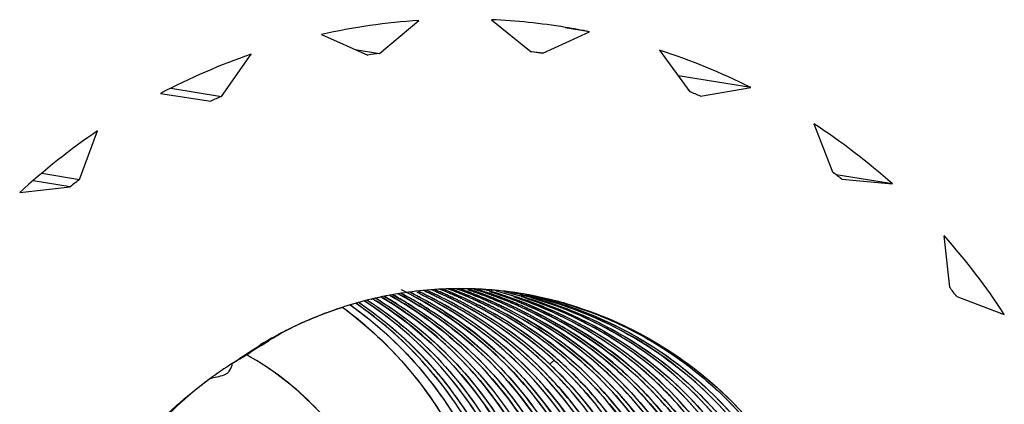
# Model space of a CAD drawing. Header units: millimetres. Extents: x 0 to 1750, y -1720 to 477.
# Tile 71 of 256: x 324.694 to 327.248, y -861.206 to -860.208. Entities that reach past the tile are written whole.
import ezdxf

# ---------------------------------------------------------------- set-up
doc = ezdxf.new("R2010")
doc.units = ezdxf.units.MM
doc.header["$LTSCALE"] = 92.51
doc.layers.add('101300561_14DXF_CONTINUOUS_LINE', color=7, linetype='CONTINUOUS')
doc.layers.add('101300561_DXF_CONTINUOUS_LINE', color=7, linetype='CONTINUOUS')

msp = doc.modelspace()

# ---------------------------------------------------------------- linework, layer by layer
at = {"layer": '101300561_14DXF_CONTINUOUS_LINE'}
for p, q in [((325.6274, -860.2955), (325.7296, -860.21)), ((325.918, -860.2082), (326.0209, -860.2916)), ((325.4764, -860.2464), (325.5972, -860.2998)), ((326.0512, -860.2953), (326.1715, -860.2395)), ((326.1715, -860.2395), (326.109, -860.2293)), ((325.2175, -860.4071), (325.2946, -860.2978)), ((325.564, -860.2852), (325.6274, -860.2955)), ((326.0211, -860.2904), (326.0512, -860.2953)), ((326.3537, -860.2873), (326.4317, -860.395)), ((326.5902, -860.3843), (326.4017, -860.3535)), ((325.0589, -860.3995), (325.1894, -860.4192)), ((325.0859, -860.3856), (325.2175, -860.4071)), ((326.46, -860.4066), (326.5902, -860.3843)), ((326.7539, -860.4784), (326.8016, -860.6031)), ((324.8495, -860.6225), (324.8961, -860.4968)), ((324.7513, -860.6065), (324.8495, -860.6225)), ((324.8254, -860.6416), (324.7288, -860.6258)), ((326.9573, -860.6344), (326.8115, -860.6106)), ((326.8259, -860.6218), (326.9573, -860.6344)), ((324.6941, -860.6568), (324.8254, -860.6416)), ((327.0911, -860.7685), (327.1054, -860.9017)), ((325.8395, -860.9061), (325.8406, -860.9061)), ((325.8629, -860.9113), (325.8611, -860.9106)), ((325.8629, -860.9113), (325.8611, -860.9106)), ((325.9179, -860.9094), (325.9192, -860.9095)), ((325.9179, -860.9094), (325.9192, -860.9095)), ((325.9721, -860.9153), (325.9739, -860.9156)), ((325.9721, -860.9154), (325.9739, -860.9156)), ((325.6066, -860.9331), (325.6076, -860.9328)), ((325.6066, -860.9331), (325.6076, -860.9328)), ((325.8683, -860.9327), (325.8701, -860.9335)), ((325.8683, -860.9327), (325.8701, -860.9335)), ((325.9094, -860.9394), (325.9112, -860.9402)), ((325.9094, -860.9394), (325.9112, -860.9402)), ((325.9184, -860.9203), (325.9165, -860.9197)), ((325.9184, -860.9204), (325.9165, -860.9197)), ((325.9884, -860.9406), (325.9894, -860.941)), ((325.9884, -860.9407), (325.9894, -860.941)), ((325.9913, -860.9182), (325.9932, -860.9185)), ((325.9913, -860.9182), (325.9932, -860.9185)), ((325.9947, -860.9256), (325.9957, -860.9259)), ((325.9947, -860.9256), (325.9957, -860.9259)), ((327.1241, -860.9261), (327.2476, -860.9728)), ((325.3203, -861.0533), (325.341, -861.0405)), ((326.0794, -861.0922), (326.0689, -861.102)), ((326.1103, -861.0889), (326.1111, -861.0897)), ((326.1103, -861.0889), (326.1111, -861.0897)), ((326.0789, -861.1234), (326.0628, -861.1075)), ((326.0974, -861.1425), (326.0789, -861.1234))]:
    msp.add_line(p, q, dxfattribs=at)
for points in [[(326.0628, -861.1075), (326.0449, -861.0907), (326.0267, -861.0744), (326.0081, -861.0585), (325.9891, -861.0431), (325.9697, -861.0282), (325.95, -861.0138), (325.9299, -860.9999), (325.9095, -860.9864), (325.8887, -860.9735), (325.8677, -860.9611), (325.8463, -860.9493), (325.8421, -860.947)], [(326.1603, -861.2163), (326.1456, -861.1977), (326.13, -861.179), (326.1139, -861.1605), (326.0974, -861.1425)]]:
    msp.add_lwpolyline(points, dxfattribs=at)
for centre, radius, start, end in [((325.8411, -861.8846), 1.6783, 93.8105, 102.551), ((325.8403, -861.8763), 1.67, 80.7339, 87.3318), ((325.8404, -861.8749), 1.6685, 78.5557, 80.7308), ((325.8464, -861.9004), 1.695, 109.0004, 117.6834), ((325.8404, -861.8842), 1.6029, 97.6354, 98.7261), ((325.8401, -861.8772), 1.5959, 82.3983, 83.4922), ((325.8382, -861.881), 1.675, 63.3238, 72.0755), ((325.8388, -861.8809), 1.5998, 67.1536, 68.2457), ((325.8449, -861.8995), 1.6189, 112.8002, 113.8837), ((325.8304, -861.893), 1.6894, 48.1601, 56.8623), ((325.8581, -861.9186), 1.7167, 124.081, 132.6907), ((325.8318, -861.8927), 1.6135, 51.9683, 53.0542), ((325.8556, -861.9173), 1.6398, 127.8487, 128.923), ((325.8152, -861.9071), 1.7102, 33.1149, 41.7464), ((325.8374, -861.9043), 0.9983, 94.4098, 103.3067), ((325.2698, -861.7967), 0.9834, 62.8518, 63.6911), ((325.3117, -861.802), 0.9818, 64.1309, 64.9341), ((325.3386, -861.8062), 0.9816, 64.134, 65.5529), ((325.3535, -861.8073), 0.9803, 65.6229, 66.2253), ((325.3534, -861.8076), 0.9806, 64.9436, 65.6228), ((325.8368, -861.901), 0.995, 94.2165, 94.3944), ((325.3797, -861.8131), 0.9818, 65.8899, 67.075), ((325.8367, -861.8995), 0.9935, 89.8391, 94.2166), ((325.3939, -861.816), 0.9824, 64.9192, 67.1766), ((325.4209, -861.8199), 0.9819, 67.8991, 68.2629), ((325.4207, -861.8203), 0.9823, 66.4347, 67.899), ((325.4355, -861.8215), 0.9811, 65.4332, 68.2138), ((325.4623, -861.8261), 0.9814, 68.24, 69.48), ((325.4767, -861.8281), 0.981, 69.5202, 69.9142), ((325.4767, -861.8283), 0.9812, 68.6863, 69.5201), ((325.4623, -861.826), 0.9812, 65.5621, 68.24), ((325.5036, -861.8324), 0.9808, 70.2448, 70.7331), ((325.4766, -861.8284), 0.9813, 68.1963, 68.6863), ((325.5035, -861.8328), 0.9813, 68.6859, 70.2447), ((325.518, -861.8346), 0.9807, 69.5178, 71.0367), ((325.8367, -861.8984), 0.9924, 85.7196, 89.775), ((325.5595, -861.8402), 0.9795, 71.8757, 72.3983), ((325.5448, -861.839), 0.9808, 70.2424, 71.0747), ((325.5594, -861.8407), 0.9801, 71.0716, 71.8757), ((325.5591, -861.8414), 0.9809, 69.5166, 71.0715), ((325.6008, -861.8465), 0.9791, 71.874, 73.45), ((325.8367, -861.8979), 0.9919, 85.303, 85.7187), ((325.6424, -861.8519), 0.9777, 73.4517, 73.8375), ((325.8367, -861.8978), 0.9918, 84.8603, 85.2272), ((325.642, -861.8531), 0.979, 71.8759, 73.4514), ((325.8367, -861.8977), 0.9916, 84.5624, 84.8603), ((325.6832, -861.8598), 0.979, 73.9381, 75.3602), ((325.8368, -861.8973), 0.9912, 82.1503, 84.5624), ((325.7235, -861.8712), 0.9837, 75.8742, 76.7114), ((325.8367, -861.8976), 0.9915, 81.0317, 82.0479), ((325.8176, -861.9067), 1.6335, 36.8921, 37.9692), ((325.8348, -861.8964), 0.99, 103.3274, 107.7204), ((325.2694, -861.7975), 0.9843, 61.9568, 62.8518), ((325.2968, -861.8008), 0.9831, 63.3232, 64.1342), ((325.3111, -861.8032), 0.9832, 62.85, 64.1308), ((325.3106, -861.8042), 0.9843, 61.9568, 62.85), ((325.338, -861.8076), 0.9831, 63.3232, 64.1342), ((325.3529, -861.8087), 0.9818, 64.1312, 64.9435), ((325.3793, -861.8139), 0.9827, 64.4692, 65.8899), ((325.3523, -861.8099), 0.9831, 62.8424, 64.1311), ((325.3518, -861.8109), 0.9843, 61.9568, 62.8425), ((325.3792, -861.8143), 0.9831, 64.1566, 64.4692), ((325.3791, -861.8144), 0.9833, 63.3429, 64.1566), ((325.394, -861.8157), 0.9821, 62.7172, 64.9192), ((325.4207, -861.8204), 0.9824, 65.6282, 66.4347), ((325.3788, -861.8149), 0.9839, 61.9073, 63.3427), ((325.4208, -861.8202), 0.9822, 64.1005, 65.6282), ((325.4767, -861.8283), 0.9812, 65.4093, 68.1963), ((325.4356, -861.8212), 0.9808, 64.9501, 65.4328), ((325.421, -861.8197), 0.9816, 63.4205, 64.1004), ((325.4352, -861.8222), 0.9818, 64.1393, 64.9501), ((325.5034, -861.8329), 0.9815, 68.2483, 68.6859), ((325.5178, -861.835), 0.9812, 68.6866, 69.5179), ((325.4345, -861.8236), 0.9834, 62.6516, 64.1391), ((325.5035, -861.8327), 0.9812, 65.5618, 68.2483), ((325.4622, -861.8262), 0.9814, 64.14, 65.4409), ((325.5178, -861.8351), 0.9813, 68.2055, 68.6867), ((325.5447, -861.8395), 0.9813, 67.9214, 70.2423), ((325.5178, -861.835), 0.9812, 65.4187, 68.2056), ((325.4768, -861.8279), 0.9808, 64.9516, 65.4088), ((325.4764, -861.8288), 0.9818, 64.1409, 64.9515), ((325.559, -861.8418), 0.9812, 68.2912, 69.5167), ((325.586, -861.8455), 0.9805, 70.2429, 71.0974), ((325.6005, -861.8475), 0.9801, 71.1932, 71.8741), ((325.5034, -861.8329), 0.9814, 64.1402, 65.4493), ((325.5447, -861.8393), 0.981, 66.3782, 67.9214), ((325.5858, -861.8461), 0.9812, 68.684, 70.2428), ((325.6003, -861.8482), 0.9809, 69.5146, 71.0746), ((325.559, -861.8416), 0.9811, 66.3823, 68.2912), ((325.545, -861.8386), 0.9804, 65.653, 66.3781), ((325.5858, -861.8463), 0.9814, 66.3813, 68.6841), ((325.6002, -861.8485), 0.9812, 68.4061, 69.5146), ((325.6272, -861.8522), 0.9806, 70.2426, 71.1186), ((325.6417, -861.8541), 0.9801, 71.0492, 71.8761), ((325.6831, -861.8604), 0.9796, 71.0952, 73.9382), ((325.627, -861.8528), 0.9812, 68.6831, 70.2425), ((325.6414, -861.8549), 0.9809, 69.5171, 71.0491), ((325.6003, -861.8482), 0.9809, 65.6138, 68.4062), ((325.7237, -861.8704), 0.9829, 74.2956, 75.8743), ((325.6686, -861.8581), 0.9797, 70.7548, 71.7142), ((325.6269, -861.853), 0.9814, 68.3849, 68.6832), ((325.6413, -861.8551), 0.9812, 69.2188, 69.5172), ((325.6413, -861.8552), 0.9813, 68.2687, 69.2188), ((325.7239, -861.8695), 0.982, 73.9931, 74.2954), ((325.7647, -861.8778), 0.9836, 76.4157, 76.7133), ((325.6685, -861.8586), 0.9802, 70.2933, 70.7548), ((325.8367, -861.8975), 0.9915, 80.731, 80.9175), ((325.8368, -861.8973), 0.9913, 79.2359, 80.731), ((325.6683, -861.8591), 0.9807, 68.8725, 70.2933), ((325.6829, -861.8608), 0.98, 69.6737, 71.095), ((325.8177, -861.8411), 0.9321, 107.7575, 107.9748), ((325.3934, -861.8168), 0.9833, 61.9157, 62.7172), ((325.3896, -861.823), 0.9906, 46.7072, 61.8913), ((325.4205, -861.8207), 0.9828, 61.9161, 63.4202), ((325.4177, -861.8255), 0.9883, 50.7394, 61.905), ((325.4314, -861.8288), 0.9895, 48.782, 62.6346), ((325.4616, -861.8275), 0.9829, 63.3301, 64.1401), ((325.4586, -861.8328), 0.989, 48.7764, 63.3109), ((325.4757, -861.8303), 0.9834, 62.6242, 64.1407), ((325.518, -861.8347), 0.9808, 64.9518, 65.4182), ((325.5028, -861.8342), 0.9829, 63.3296, 64.1403), ((325.5175, -861.8356), 0.9818, 64.1405, 64.9518), ((325.5169, -861.837), 0.9834, 62.6336, 64.1403), ((325.5446, -861.8395), 0.9813, 64.1291, 65.6526), ((325.5593, -861.841), 0.9803, 65.5088, 66.3821), ((325.5593, -861.8411), 0.9805, 64.9474, 65.5087), ((325.5441, -861.8406), 0.9825, 63.8381, 64.1293), ((325.559, -861.8417), 0.9811, 64.6562, 64.9474), ((325.5859, -861.846), 0.9811, 66.0859, 66.3812), ((325.586, -861.8458), 0.9809, 65.5105, 66.0859), ((327.1204, -863.878), 3.3493, 121.8654, 122.0913), ((325.414, -861.8303), 0.9944, 46.716, 50.746), ((324.9028, -861.7574), 0.7788, 60.0828, 60.842), ((324.9028, -861.7575), 0.7789, 59.5594, 60.0828), ((325.4291, -861.8316), 0.9931, 47.411, 48.786), ((325.7927, -861.9564), 1.0165, 122.5474, 126.5524), ((325.3872, -861.8257), 0.9942, 45.4362, 46.7146), ((325.3849, -861.8281), 0.9975, 44.0761, 45.4362), ((325.4119, -861.8323), 0.9973, 43.8993, 46.7104), ((325.4275, -861.8334), 0.9956, 46.0197, 47.411), ((325.3279, -861.8206), 0.9997, 42.9743, 43.3929), ((325.4093, -861.8349), 1.001, 42.087, 43.9003), ((325.4086, -861.8355), 1.0018, 41.4219, 42.0872), ((325.4088, -861.8354), 1.0017, 38.9285, 41.422)]:
    msp.add_arc(centre, radius, start, end, dxfattribs=at)
for points, knots in [([(326.0412, -861.7225), (326.0362, -861.6441), (326.0082, -861.488), (325.9143, -861.2706), (325.7737, -861.0814), (325.6533, -860.9805), (325.5884, -860.938)], [0, 0, 0, 0, 0.251754, 0.50238, 0.751768, 1, 1, 1, 1]), ([(325.596, -860.936), (325.6663, -860.9812), (325.7962, -861.0902), (325.9439, -861.2973), (326.0366, -861.5356), (326.0576, -861.7055), (326.0576, -861.7903)], [0, 0, 0, 0, 0.248111, 0.497473, 0.748162, 1, 1, 1, 1]), ([(325.6099, -860.9322), (325.6821, -860.9771), (325.8158, -861.0863), (325.968, -861.2958), (326.0633, -861.538), (326.0846, -861.711), (326.0845, -861.7973)], [0, 0, 0, 0, 0.248088, 0.497428, 0.748131, 1, 1, 1, 1]), ([(325.6179, -860.9306), (325.6907, -860.9751), (325.8258, -861.084), (325.98, -861.2936), (326.0768, -861.5366), (326.0987, -861.7103), (326.0988, -861.797)], [0, 0, 0, 0, 0.248076, 0.497418, 0.748119, 1, 1, 1, 1]), ([(325.6327, -860.9278), (325.7026, -860.9691), (325.833, -861.0699), (325.9859, -861.2641), (326.0881, -861.4904), (326.1183, -861.6539), (326.1235, -861.7362)], [0, 0, 0, 0, 0.248163, 0.497517, 0.748166, 1, 1, 1, 1]), ([(325.6406, -860.9263), (325.7159, -860.9701), (325.8559, -861.0786), (326.0162, -861.2906), (326.117, -861.5378), (326.1399, -861.7152), (326.1399, -861.8037)], [0, 0, 0, 0, 0.248046, 0.497367, 0.748078, 1, 1, 1, 1]), ([(325.6547, -860.9234), (325.7271, -860.9641), (325.8624, -861.0645), (326.0215, -861.2609), (326.128, -861.4916), (326.1594, -861.6588), (326.1647, -861.7429)], [0, 0, 0, 0, 0.248134, 0.497468, 0.748126, 1, 1, 1, 1]), ([(325.6621, -860.922), (325.74, -860.9649), (325.8853, -861.0729), (326.052, -861.2871), (326.1572, -861.5388), (326.1811, -861.7201), (326.1811, -861.8105)], [0, 0, 0, 0, 0.248016, 0.497315, 0.748036, 1, 1, 1, 1]), ([(325.6759, -860.9193), (325.7509, -860.9591), (325.8914, -861.059), (326.057, -861.2576), (326.1679, -861.4926), (326.2004, -861.6636), (326.2059, -861.7496)], [0, 0, 0, 0, 0.248106, 0.497419, 0.748085, 1, 1, 1, 1]), ([(325.6833, -860.9179), (325.7638, -860.9599), (325.9144, -861.0672), (326.0878, -861.2836), (326.1973, -861.5398), (326.2222, -861.7249), (326.2223, -861.8172)], [0, 0, 0, 0, 0.247988, 0.497265, 0.747995, 1, 1, 1, 1]), ([(325.698, -860.9161), (325.7803, -860.9576), (325.9343, -861.0647), (326.112, -861.2829), (326.2241, -861.5427), (326.2493, -861.7305), (326.2491, -861.8242)], [0, 0, 0, 0, 0.247967, 0.497238, 0.747975, 1, 1, 1, 1]), ([(326.2634, -861.8239), (326.2634, -861.7323), (326.2389, -861.5488), (326.131, -861.2942), (325.9602, -861.0787), (325.8117, -860.9711), (325.7322, -860.9288)], [0, 0, 0, 0, 0.251984, 0.502712, 0.751995, 1, 1, 1, 1]), ([(326.2882, -861.7629), (326.2826, -861.675), (326.2488, -861.5003), (326.1334, -861.2611), (325.9613, -861.0605), (325.8157, -860.9613), (325.7382, -860.9224)], [0, 0, 0, 0, 0.251946, 0.502612, 0.751909, 1, 1, 1, 1]), ([(326.3046, -861.8306), (326.3046, -861.7391), (326.2801, -861.5555), (326.1722, -861.301), (326.0014, -861.0854), (325.8529, -860.9778), (325.7734, -860.9355)], [0, 0, 0, 0, 0.251984, 0.502712, 0.751995, 1, 1, 1, 1]), ([(326.0544, -861.1338), (326.0149, -861.0921), (325.9287, -861.0154), (325.8305, -860.9548), (325.7794, -860.9291)], [0, 0, 0, 0, 0.500724, 1, 1, 1, 1]), ([(325.9894, -860.941), (326.0765, -860.9756), (326.242, -861.0708), (326.4397, -861.2777), (326.5729, -861.5327), (326.6115, -861.7217), (326.6175, -861.8167)], [0, 0, 0, 0, 0.248007, 0.497212, 0.7479, 1, 1, 1, 1]), ([(325.9957, -860.9217), (326.0494, -860.9347), (326.155, -860.9699), (326.302, -861.0488), (326.4343, -861.1512), (326.5477, -861.2749), (326.6395, -861.4161), (326.7293, -861.6223), (326.7574, -861.7923), (326.7574, -861.9045)], [0, 0, 0, 0, 0.123926, 0.248052, 0.372485, 0.497306, 0.622573, 0.748272, 1, 1, 1, 1]), ([(325.9957, -860.9259), (326.0983, -860.9555), (326.2956, -861.0496), (326.5303, -861.2782), (326.6815, -861.5708), (326.7162, -861.7891), (326.7163, -861.8978)], [0, 0, 0, 0, 0.247827, 0.496902, 0.747667, 1, 1, 1, 1]), ([(326.7019, -861.8981), (326.7022, -861.7919), (326.6696, -861.5785), (326.5258, -861.2907), (326.3014, -861.0626), (326.1114, -860.9652), (326.0121, -860.933)], [0, 0, 0, 0, 0.252279, 0.503051, 0.752159, 1, 1, 1, 1]), ([(326.0123, -860.9218), (326.0688, -860.9323), (326.1803, -860.9634), (326.3367, -861.0386), (326.478, -861.1402), (326.5997, -861.2652), (326.6984, -861.4099), (326.7711, -861.5699), (326.8155, -861.7405), (326.8255, -861.8579), (326.8255, -861.9166)], [0, 0, 0, 0, 0.123838, 0.247839, 0.372136, 0.496826, 0.621967, 0.747571, 0.873605, 1, 1, 1, 1]), ([(326.0158, -860.9245), (326.1185, -860.9485), (326.318, -861.0311), (326.562, -861.2436), (326.728, -861.5234), (326.7754, -861.7364), (326.7822, -861.8436)], [0, 0, 0, 0, 0.247937, 0.496992, 0.747685, 1, 1, 1, 1]), ([(326.0219, -860.9235), (326.133, -860.9446), (326.3501, -861.0262), (326.6149, -861.2507), (326.7911, -861.5515), (326.8361, -861.781), (326.8394, -861.8957)], [0, 0, 0, 0, 0.248317, 0.497562, 0.748176, 1, 1, 1, 1]), ([(326.741, -861.8368), (326.7345, -861.7337), (326.6902, -861.529), (326.5357, -861.2574), (326.3079, -861.0461), (326.12, -860.9584), (326.0225, -860.9303)], [0, 0, 0, 0, 0.252249, 0.502945, 0.752051, 1, 1, 1, 1]), ([(326.0319, -860.9273), (326.0859, -860.94), (326.192, -860.9748), (326.34, -861.0533), (326.4731, -861.1557), (326.5873, -861.2796), (326.6798, -861.421), (326.7476, -861.5764), (326.7892, -861.7413), (326.7986, -861.8546), (326.7986, -861.9112)], [0, 0, 0, 0, 0.123822, 0.247841, 0.372166, 0.496879, 0.622039, 0.747632, 0.873652, 1, 1, 1, 1]), ([(325.3522, -861.0335), (325.3661, -861.0249), (325.3941, -861.0083), (325.4388, -860.9886), (325.484, -860.9704), (325.5146, -860.9595), (325.5301, -860.9544)], [0, 0, 0, 0, 0.250205, 0.500353, 0.750375, 1, 1, 1, 1]), ([(325.5312, -860.954), (325.5947, -861.0007), (325.7111, -861.1099), (325.8429, -861.3098), (325.9254, -861.5354), (325.9445, -861.6949), (325.9448, -861.7745)], [0, 0, 0, 0, 0.24865, 0.498254, 0.748777, 1, 1, 1, 1]), ([(325.5517, -860.9483), (325.6169, -860.9947), (325.7368, -861.104), (325.8723, -861.3062), (325.9566, -861.5357), (325.9754, -861.6984), (325.9753, -861.7795)], [0, 0, 0, 0, 0.24818, 0.497584, 0.748251, 1, 1, 1, 1]), ([(326, -861.7158), (325.9952, -861.6393), (325.9683, -861.4871), (325.8786, -861.2743), (325.7441, -861.0878), (325.6286, -860.987), (325.5663, -860.9441)], [0, 0, 0, 0, 0.251698, 0.502304, 0.75172, 1, 1, 1, 1]), ([(325.574, -860.942), (325.6417, -860.9877), (325.7664, -861.0968), (325.9078, -861.3012), (325.9964, -861.5347), (326.0164, -861.7007), (326.0164, -861.7836)], [0, 0, 0, 0, 0.248146, 0.49753, 0.748207, 1, 1, 1, 1]), ([(326.0673, -861.1347), (326.049, -861.1154), (325.9728, -861.0413), (325.8847, -860.9796), (325.8145, -860.9422)], [0, 0, 0, 0, 0.250934, 1, 1, 1, 1]), ([(326.4693, -861.8575), (326.4692, -861.765), (326.4442, -861.5795), (326.3341, -861.3227), (326.1599, -861.1061), (326.0087, -860.9989), (325.9279, -860.957)], [0, 0, 0, 0, 0.252001, 0.502735, 0.752006, 1, 1, 1, 1]), ([(325.9439, -860.9559), (326.0214, -860.9948), (326.1671, -861.094), (326.3392, -861.2946), (326.4546, -861.5339), (326.4884, -861.7086), (326.494, -861.7965)], [0, 0, 0, 0, 0.248078, 0.497372, 0.748039, 1, 1, 1, 1]), ([(326.5104, -861.8642), (326.5104, -861.7717), (326.4854, -861.5861), (326.3752, -861.3293), (326.201, -861.1127), (326.0498, -861.0055), (325.9689, -860.9637)], [0, 0, 0, 0, 0.252001, 0.502736, 0.752006, 1, 1, 1, 1]), ([(326.5373, -861.8712), (326.5375, -861.7767), (326.5118, -861.5872), (326.3978, -861.3255), (326.2171, -861.1064), (326.0607, -860.9997), (325.9773, -860.9587)], [0, 0, 0, 0, 0.252051, 0.502792, 0.752048, 1, 1, 1, 1]), ([(326.5516, -861.8709), (326.5516, -861.7755), (326.5249, -861.5841), (326.4078, -861.3205), (326.2232, -861.1009), (326.0638, -860.9952), (325.979, -860.955)], [0, 0, 0, 0, 0.252069, 0.502814, 0.752051, 1, 1, 1, 1]), ([(325.9926, -860.9532), (326.0742, -860.9904), (326.2285, -861.0881), (326.4117, -861.2918), (326.5347, -861.538), (326.5706, -861.719), (326.5764, -861.81)], [0, 0, 0, 0, 0.248047, 0.4973, 0.747979, 1, 1, 1, 1]), ([(326.6339, -861.8844), (326.6339, -861.7837), (326.6042, -861.5818), (326.4743, -861.3066), (326.2706, -861.0826), (326.0965, -860.9803), (326.0046, -860.9437)], [0, 0, 0, 0, 0.252176, 0.502937, 0.752115, 1, 1, 1, 1]), ([(326.5928, -861.8776), (326.5927, -861.7808), (326.5653, -861.5866), (326.4449, -861.3199), (326.2553, -861.0991), (326.092, -860.9941), (326.0053, -860.9548)], [0, 0, 0, 0, 0.252097, 0.502844, 0.752067, 1, 1, 1, 1]), ([(326.6608, -861.8914), (326.6601, -861.8856), (326.659, -861.8767), (326.6589, -861.8651), (326.6605, -861.8533), (326.6595, -861.838), (326.6581, -861.8126), (326.6553, -861.7806), (326.6506, -861.7425), (326.6445, -861.7046), (326.6344, -861.6544), (326.6184, -861.5925), (326.5936, -861.52), (326.5536, -861.4262), (326.4907, -861.3153), (326.3963, -861.1955), (326.2488, -861.0574), (326.1154, -860.9805), (326.0218, -860.9443)], [0, 0, 0, 0, 0.014465, 0.022122, 0.028556, 0.043989, 0.059848, 0.091546, 0.123227, 0.154889, 0.186532, 0.249746, 0.312872, 0.375906, 0.501592, 0.626891, 0.75181, 1, 1, 1, 1]), ([(326.6749, -861.8689), (326.6727, -861.7681), (326.6386, -861.5666), (326.5023, -861.2939), (326.2931, -861.0744), (326.1162, -860.9762), (326.0233, -860.9418)], [0, 0, 0, 0, 0.25219, 0.502932, 0.752094, 1, 1, 1, 1]), ([(325.6877, -861.7709), (325.6874, -861.702), (325.6691, -861.5638), (325.5902, -861.3712), (325.4652, -861.2056), (325.3561, -861.1205), (325.2974, -861.086)], [0, 0, 0, 0, 0.251385, 0.501962, 0.75149, 1, 1, 1, 1]), ([(326.1111, -861.0897), (326.1608, -861.1333), (326.2519, -861.2309), (326.357, -861.4015), (326.4271, -861.5901), (326.4486, -861.723), (326.4529, -861.7897)], [0, 0, 0, 0, 0.248475, 0.49798, 0.748518, 1, 1, 1, 1]), ([(326.4281, -861.8508), (326.4281, -861.7823), (326.4144, -861.6453), (326.3538, -861.4485), (326.2556, -861.2684), (326.1675, -861.164), (326.1188, -861.117)], [0, 0, 0, 0, 0.251439, 0.502003, 0.751538, 1, 1, 1, 1]), ([(325.1873, -861.1399), (325.1271, -861.1846), (325.0531, -861.2536), (324.9903, -861.3316), (324.9752, -861.3517)], [0, 0, 0, 0, 0.749253, 1, 1, 1, 1]), ([(326.3294, -861.7696), (326.322, -861.6534), (326.2676, -861.4226), (326.1382, -861.2237), (326.0594, -861.1391)], [0, 0, 0, 0, 0.501758, 1, 1, 1, 1]), ([(326.3458, -861.8373), (326.3457, -861.7726), (326.3335, -861.6429), (326.2792, -861.4559), (326.191, -861.283), (326.1114, -861.1811), (326.0673, -861.1347)], [0, 0, 0, 0, 0.251356, 0.501882, 0.751457, 1, 1, 1, 1]), ([(326.1016, -861.1342), (326.1467, -861.1808), (326.2282, -861.2833), (326.3186, -861.4579), (326.3744, -861.6471), (326.3869, -861.7785), (326.3869, -861.8441)], [0, 0, 0, 0, 0.248546, 0.4981, 0.748632, 1, 1, 1, 1])]:
    msp.add_open_spline(points, degree=3, knots=knots, dxfattribs=at)
for points in [[(325.2835, -861.0767), (325.2957, -861.0688), (325.3074, -861.06), (325.3203, -861.0533)], [(325.2458, -861.0996), (325.2582, -861.0917), (325.2711, -861.0847), (325.2835, -861.0767)]]:
    msp.add_open_spline(points, degree=3, dxfattribs=at)
at = {"layer": '101300561_DXF_CONTINUOUS_LINE'}
for p, q in [((325.6274, -860.2955), (325.7296, -860.21)), ((325.918, -860.2082), (326.0209, -860.2916)), ((325.4764, -860.2464), (325.5972, -860.2998)), ((326.0512, -860.2953), (326.1715, -860.2395)), ((326.1715, -860.2395), (326.109, -860.2293)), ((325.2175, -860.4071), (325.2946, -860.2978)), ((325.564, -860.2852), (325.6274, -860.2955)), ((326.3537, -860.2873), (326.4317, -860.395)), ((326.5902, -860.3843), (326.4017, -860.3535)), ((325.0589, -860.3995), (325.1894, -860.4192)), ((325.0859, -860.3856), (325.2175, -860.4071)), ((326.46, -860.4066), (326.5902, -860.3843)), ((326.7539, -860.4784), (326.8016, -860.6031)), ((324.8495, -860.6225), (324.8961, -860.4968)), ((324.7513, -860.6065), (324.8495, -860.6225)), ((324.8254, -860.6416), (324.7288, -860.6258)), ((326.9573, -860.6344), (326.8115, -860.6106)), ((326.8259, -860.6218), (326.9573, -860.6344)), ((324.6941, -860.6568), (324.8254, -860.6416)), ((327.0911, -860.7685), (327.1054, -860.9017)), ((327.1241, -860.9261), (327.2476, -860.9728)), ((325.8619, -860.9579), (325.8426, -860.9472)), ((325.8843, -860.9709), (325.8619, -860.9579)), ((326.0811, -861.0907), (326.0689, -861.102))]:
    msp.add_line(p, q, dxfattribs=at)
for points in [[(326.0608, -861.1055), (326.0496, -861.095), (326.0386, -861.0849)], [(326.0952, -861.1402), (326.084, -861.1285), (326.0724, -861.1168), (326.0608, -861.1055)]]:
    msp.add_lwpolyline(points, dxfattribs=at)
for centre, radius, start, end in [((325.8411, -861.8846), 1.6783, 93.8105, 102.551), ((325.8403, -861.8763), 1.67, 80.7339, 87.3318), ((325.8404, -861.8749), 1.6685, 78.5557, 80.7308), ((325.8464, -861.9004), 1.695, 109.0004, 117.6834), ((325.8404, -861.8842), 1.6029, 97.6354, 98.7261), ((325.8401, -861.8772), 1.5959, 82.3983, 83.4922), ((325.8382, -861.881), 1.675, 63.3238, 72.0755), ((325.8388, -861.8809), 1.5998, 67.1536, 68.2457), ((325.8449, -861.8995), 1.6189, 112.8002, 113.8837), ((325.8304, -861.893), 1.6894, 48.1601, 56.8623), ((325.8581, -861.9186), 1.7167, 124.081, 132.6907), ((325.8318, -861.8927), 1.6135, 51.9683, 53.0542), ((325.8556, -861.9173), 1.6398, 127.8487, 128.923), ((325.8152, -861.9071), 1.7102, 33.1149, 41.7464), ((325.8365, -861.901), 0.9949, 94.3754, 103.3623), ((325.2707, -861.7949), 0.9814, 62.7091, 63.7039), ((325.2983, -861.7978), 0.9798, 63.4188, 64.2229), ((325.313, -861.7993), 0.9789, 64.2162, 64.9427), ((325.3393, -861.8049), 0.9802, 65.5751, 65.8175), ((325.3396, -861.8042), 0.9794, 64.3151, 65.5752), ((325.3537, -861.807), 0.9799, 64.851, 66.2778), ((325.8366, -861.9028), 0.9968, 89.8307, 94.3712), ((325.3796, -861.8132), 0.9819, 66.2275, 67.0819), ((325.394, -861.8157), 0.9821, 67.2026, 67.56), ((325.3939, -861.8159), 0.9824, 66.3798, 67.2026), ((325.3792, -861.814), 0.9828, 64.6932, 66.2274), ((325.4209, -861.8198), 0.9818, 67.9203, 68.2986), ((325.4208, -861.8202), 0.9822, 66.3795, 67.9202), ((325.4354, -861.822), 0.9816, 67.218, 68.7998), ((325.462, -861.8269), 0.9822, 68.58, 69.5094), ((325.4764, -861.8291), 0.982, 68.8532, 69.4974), ((325.4621, -861.8267), 0.982, 67.942, 68.58), ((325.5032, -861.8336), 0.9821, 70.2271, 70.8246), ((325.4765, -861.8288), 0.9817, 67.2162, 68.8532), ((325.5176, -861.8358), 0.982, 68.8532, 71.2869), ((325.5032, -861.8337), 0.9822, 68.5801, 70.2271), ((325.8366, -861.9026), 0.9965, 85.6625, 89.8311), ((325.559, -861.8418), 0.9812, 71.893, 72.4176), ((325.545, -861.8381), 0.9798, 68.3687, 71.4648), ((325.5588, -861.8424), 0.9819, 68.7987, 71.8927), ((325.586, -861.8457), 0.9807, 72.6235, 73.0666), ((325.5857, -861.8466), 0.9817, 70.2237, 72.6231), ((325.6002, -861.8482), 0.981, 71.8928, 73.1341), ((325.642, -861.853), 0.9789, 74.268, 74.9012), ((325.6417, -861.8538), 0.9798, 73.4236, 74.268), ((325.8367, -861.9002), 0.9942, 85.2721, 85.6608), ((325.6271, -861.8524), 0.9807, 72.6235, 73.0666), ((325.8368, -861.8994), 0.9933, 84.4157, 85.2722), ((325.6416, -861.8544), 0.9803, 73.1343, 73.4236), ((325.837, -861.8975), 0.9915, 82.9064, 84.416), ((325.7249, -861.8641), 0.9765, 75.8548, 76.703), ((325.8372, -861.8959), 0.9898, 82.6154, 82.906), ((325.8373, -861.8948), 0.9887, 81.8727, 82.6154), ((325.8176, -861.9067), 1.6335, 36.8921, 37.9692), ((325.8343, -861.8911), 0.9848, 103.3712, 107.7877), ((325.1024, -861.7745), 0.9888, 57.6819, 58.6081), ((325.1294, -861.7786), 0.9885, 57.6993, 59.147), ((325.1441, -861.7804), 0.9879, 58.4617, 59.8376), ((325.1717, -861.7835), 0.9863, 59.9429, 60.6952), ((325.1436, -861.7813), 0.9889, 57.6825, 58.4618), ((325.1863, -861.7853), 0.9858, 60.4088, 61.1585), ((325.1712, -861.7843), 0.9873, 59.1477, 59.9429), ((325.1859, -861.786), 0.9866, 60.0951, 60.4089), ((325.2139, -861.7884), 0.9843, 61.1134, 62.0383), ((325.1706, -861.7854), 0.9886, 57.6957, 59.1476), ((325.1858, -861.7863), 0.9869, 59.9122, 60.0951), ((325.1853, -861.7871), 0.9879, 58.4581, 59.9119), ((325.2286, -861.7899), 0.9834, 61.9062, 62.5068), ((325.213, -861.7899), 0.986, 59.9428, 61.1133), ((325.2277, -861.7916), 0.9852, 60.4049, 61.9059), ((325.2124, -861.7911), 0.9873, 59.1477, 59.9429), ((325.2271, -861.7927), 0.9866, 60.0951, 60.4052), ((325.2269, -861.793), 0.9869, 59.9121, 60.0951), ((325.2699, -861.7965), 0.9832, 61.9063, 62.7092), ((325.2264, -861.7938), 0.9879, 58.4581, 59.9119), ((325.2689, -861.7983), 0.9852, 60.4051, 61.9061), ((325.2971, -861.8001), 0.9823, 61.9144, 63.4185), ((325.3121, -861.8011), 0.9809, 62.7089, 64.2158), ((325.2961, -861.802), 0.9844, 61.1134, 61.9146), ((325.311, -861.8032), 0.9832, 61.9063, 62.7092), ((325.3395, -861.8044), 0.9797, 63.4188, 64.3148), ((325.3542, -861.806), 0.9788, 64.2162, 64.8508), ((325.2954, -861.8034), 0.986, 59.9425, 61.1133), ((325.3101, -861.805), 0.9852, 60.4093, 61.9061), ((325.3383, -861.8068), 0.9823, 61.9185, 63.4185), ((325.3533, -861.8078), 0.9809, 62.7131, 64.2158), ((325.3938, -861.8161), 0.9825, 64.7343, 66.3797), ((325.379, -861.8145), 0.9833, 64.1434, 64.6933), ((325.3373, -861.8087), 0.9844, 61.1129, 61.9188), ((325.3522, -861.8099), 0.9832, 61.9059, 62.7134), ((325.3789, -861.8146), 0.9835, 63.2372, 64.1434), ((325.3938, -861.816), 0.9824, 64.2123, 64.7343), ((325.4207, -861.8204), 0.9824, 64.8006, 66.3795), ((325.4356, -861.8214), 0.9809, 66.3932, 67.2179), ((325.394, -861.8157), 0.9821, 62.7052, 64.2124), ((325.3786, -861.8153), 0.9842, 61.8765, 63.2371), ((325.436, -861.8204), 0.9799, 64.8502, 66.3933), ((325.4623, -861.8262), 0.9814, 66.4032, 67.9421), ((325.4207, -861.8203), 0.9823, 64.2097, 64.8006), ((325.4208, -861.8201), 0.9821, 63.4059, 64.2097), ((325.4365, -861.8194), 0.9788, 64.216, 64.85), ((325.4627, -861.8254), 0.9805, 65.5809, 66.4031), ((325.4768, -861.8281), 0.9809, 66.3933, 67.2161), ((325.5033, -861.8334), 0.982, 67.942, 68.5801), ((325.4356, -861.8213), 0.9809, 62.708, 64.2156), ((325.4632, -861.8243), 0.9793, 63.4255, 65.581), ((325.4773, -861.8271), 0.9799, 64.8499, 66.3935), ((325.5177, -861.8355), 0.9817, 67.2161, 68.8532), ((325.5035, -861.8329), 0.9814, 66.4031, 67.9421), ((325.4777, -861.8261), 0.9787, 64.2167, 64.8497), ((325.5039, -861.8321), 0.9805, 65.5809, 66.403), ((325.518, -861.8348), 0.9809, 66.3933, 67.216), ((325.5999, -861.8491), 0.9819, 68.7988, 71.8926), ((325.5447, -861.839), 0.9808, 65.035, 68.3684), ((325.5043, -861.831), 0.9793, 63.4255, 65.581), ((325.5184, -861.8338), 0.9799, 64.8505, 66.3934), ((325.5589, -861.8422), 0.9817, 67.2162, 68.7988), ((325.5855, -861.847), 0.9821, 68.6934, 70.2237), ((325.6268, -861.8533), 0.9817, 70.2237, 72.6231), ((325.6414, -861.855), 0.981, 71.893, 73.1342), ((325.5591, -861.8415), 0.9809, 66.3934, 67.2161), ((325.5856, -861.8468), 0.9819, 67.9375, 68.6934), ((325.6832, -861.86), 0.9792, 72.3545, 74.5873), ((325.6411, -861.8559), 0.9819, 68.7988, 71.8928), ((325.5858, -861.8463), 0.9814, 66.3978, 67.9376), ((325.6, -861.8489), 0.9817, 67.2161, 68.7988), ((325.6267, -861.8537), 0.9821, 68.6935, 70.2237), ((325.7245, -861.8659), 0.9783, 74.2678, 75.8546), ((325.8376, -861.8931), 0.987, 81.0387, 81.8727), ((325.7664, -861.8694), 0.9751, 76.7029, 77.4955), ((325.6828, -861.8612), 0.9805, 70.0665, 72.3546), ((325.6267, -861.8536), 0.982, 68.4638, 68.6934), ((325.6271, -861.8526), 0.9809, 64.3168, 68.4643), ((325.7241, -861.867), 0.9795, 73.9649, 74.2681), ((325.7662, -861.8703), 0.976, 76.3987, 76.703), ((325.8378, -861.8918), 0.9857, 80.7365, 81.0386), ((325.724, -861.8675), 0.9801, 73.1345, 73.9648), ((325.7655, -861.873), 0.9788, 73.1337, 76.3973), ((325.8378, -861.8917), 0.9856, 80.4774, 80.7364), ((325.8371, -861.8953), 0.9892, 76.859, 80.4752), ((325.6681, -861.8596), 0.9813, 67.6157, 70.1525), ((325.6828, -861.8611), 0.9804, 67.7667, 70.0665), ((325.8364, -861.8985), 0.9925, 75.061, 76.86), ((325.8362, -861.8993), 0.9933, 74.8151, 75.0612), ((325.8361, -861.8996), 0.9936, 73.8903, 74.815), ((325.8436, -861.9161), 1.0114, 108.0569, 119.1054), ((325.8327, -861.886), 0.9795, 107.7921, 107.9988), ((325.1847, -861.788), 0.9889, 57.6825, 58.4582), ((325.2118, -861.7921), 0.9886, 57.6957, 59.1476), ((325.2259, -861.7947), 0.9889, 57.6825, 58.4582), ((325.2683, -861.7994), 0.9866, 60.0943, 60.4054), ((325.2681, -861.7997), 0.9869, 59.9123, 60.0943), ((325.2676, -861.8006), 0.9879, 58.4624, 59.9121), ((325.2671, -861.8014), 0.9889, 57.6823, 58.4625), ((325.2947, -861.8045), 0.9873, 59.1473, 59.9426), ((325.3094, -861.8062), 0.9866, 60.0943, 60.4095), ((325.2941, -861.8055), 0.9885, 57.6952, 59.1471), ((325.3093, -861.8064), 0.9869, 59.9119, 60.0943), ((325.3088, -861.8073), 0.9879, 58.4578, 59.9117), ((325.3365, -861.8101), 0.986, 59.9425, 61.1129), ((325.3512, -861.8117), 0.9852, 60.4046, 61.9057), ((325.3082, -861.8081), 0.9889, 57.6828, 58.4579), ((325.3359, -861.8112), 0.9873, 59.1477, 59.9426), ((325.3506, -861.8129), 0.9866, 60.0943, 60.4048), ((325.3353, -861.8122), 0.9885, 57.6951, 59.1476), ((325.3504, -861.8132), 0.9869, 59.9124, 60.0943), ((325.3943, -861.8152), 0.9815, 61.9005, 62.7051), ((325.3499, -861.814), 0.9879, 58.4577, 59.9122), ((325.3947, -861.8144), 0.9806, 60.208, 61.9006), ((325.4211, -861.8196), 0.9815, 61.8961, 63.4059), ((325.3948, -861.8141), 0.9803, 59.9049, 60.2077), ((325.4215, -861.8188), 0.9807, 61.0906, 61.896), ((325.4345, -861.8234), 0.9832, 61.9061, 62.7083), ((325.3933, -861.8167), 0.9833, 58.4432, 59.9044), ((325.4218, -861.8182), 0.9799, 60.2622, 61.0906), ((325.4336, -861.8252), 0.9852, 60.4048, 61.9059), ((325.462, -861.8265), 0.9818, 61.9213, 63.4252), ((325.4768, -861.828), 0.9808, 62.709, 64.2162), ((325.461, -861.8284), 0.984, 61.1206, 61.9216), ((325.4757, -861.83), 0.9831, 61.9064, 62.7093), ((325.5189, -861.8328), 0.9787, 64.2166, 64.8503), ((325.4748, -861.8318), 0.9851, 60.4043, 61.9062), ((325.5032, -861.8332), 0.9818, 61.9208, 63.4252), ((325.518, -861.8347), 0.9808, 62.7085, 64.2162), ((325.5595, -861.8406), 0.9799, 64.8504, 66.3935), ((325.543, -861.8425), 0.9847, 61.2333, 65.0319), ((325.5171, -861.8363), 0.9826, 62.4208, 62.7089), ((325.56, -861.8396), 0.9788, 64.4507, 64.8502), ((325.5861, -861.8457), 0.9807, 66.1026, 66.3976), ((325.6002, -861.8484), 0.9811, 66.921, 67.216), ((325.5865, -861.8448), 0.9797, 64.3152, 66.1029), ((325.6007, -861.8474), 0.98, 64.4514, 66.9214), ((325.8361, -861.8998), 0.9938, 73.5516, 73.8904), ((325.2902, -861.8107), 0.995, 41.2145, 57.6653), ((325.303, -861.8148), 0.9973, 42.8495, 57.6348), ((325.3299, -861.8192), 0.9973, 42.8536, 57.6473), ((325.3494, -861.8149), 0.9889, 57.6828, 58.4578), ((325.3447, -861.821), 0.9966, 43.518, 57.6406), ((325.3738, -861.8227), 0.9931, 47.9792, 59.0635), ((325.4217, -861.8184), 0.9802, 59.9008, 60.2621), ((325.3916, -861.8196), 0.9867, 57.666, 58.4436), ((325.4207, -861.8201), 0.9822, 59.12, 59.9006), ((325.3873, -861.8259), 0.9943, 46.7256, 57.6547), ((325.4329, -861.8263), 0.9866, 60.0951, 60.4051), ((325.4328, -861.8266), 0.9869, 59.9122, 60.0951), ((325.4189, -861.8232), 0.9857, 57.6602, 59.1196), ((325.4323, -861.8274), 0.9879, 58.4576, 59.9119), ((325.4602, -861.8299), 0.9857, 59.8338, 61.1205), ((325.4176, -861.8252), 0.9881, 57.382, 57.6606), ((325.4318, -861.8281), 0.9887, 58.1795, 58.4577), ((325.431, -861.8294), 0.9902, 51.4205, 58.1772), ((325.4597, -861.8308), 0.9867, 59.6514, 59.834), ((325.4577, -861.8339), 0.9904, 51.1648, 59.6447), ((325.4742, -861.8329), 0.9864, 60.1011, 60.4046), ((325.5024, -861.8348), 0.9835, 61.6338, 61.9212), ((325.4144, -861.83), 0.994, 50.7564, 57.376), ((325.8521, -861.9326), 1.03, 119.0736, 121.2235), ((323.6799, -858.5671), 2.9762, 302.6293, 303.3998), ((325.4158, -861.8284), 0.9918, 46.718, 50.7586), ((325.4294, -861.8313), 0.9927, 47.4227, 51.4135), ((325.4572, -861.8344), 0.9911, 48.7528, 51.1585), ((324.9023, -861.7581), 0.7796, 60.0429, 61.0073), ((324.902, -861.7588), 0.7804, 59.4092, 60.043), ((324.9013, -861.7599), 0.7818, 55.7149, 59.4082), ((325.3893, -861.8236), 0.9912, 45.4431, 46.7144), ((325.3846, -861.8283), 0.9978, 42.7534, 45.4416), ((325.4108, -861.8338), 0.9991, 42.0958, 46.7184), ((325.4268, -861.8341), 0.9965, 47.1114, 47.425), ((325.4248, -861.8363), 0.9995, 42.8348, 47.1092), ((325.3003, -861.817), 1.0008, 41.8499, 42.8354), ((325.3417, -861.8235), 1.0005, 42.8354, 43.5061), ((325.3689, -861.8277), 1, 41.6557, 43.4288), ((325.4088, -861.8355), 1.0018, 38.9401, 42.0988)]:
    msp.add_arc(centre, radius, start, end, dxfattribs=at)
for points, knots in [([(326.2491, -861.8242), (326.2494, -861.7293), (326.2236, -861.5387), (326.1082, -861.276), (325.926, -861.0565), (325.7683, -860.9501), (325.6842, -860.9093)], [0, 0, 0, 0, 0.252059, 0.502807, 0.752122, 1, 1, 1, 1]), ([(326.0412, -861.7225), (326.0312, -861.5669), (325.9395, -861.2573), (325.7173, -861.0223), (325.5881, -860.9378)], [0, 0, 0, 0, 0.502472, 1, 1, 1, 1]), ([(325.5955, -860.9357), (325.666, -860.981), (325.7964, -861.0904), (325.9445, -861.2982), (326.0371, -861.5374), (326.0578, -861.7079), (326.0576, -861.793)], [0, 0, 0, 0, 0.248096, 0.497462, 0.748152, 1, 1, 1, 1]), ([(326.0845, -861.7973), (326.0846, -861.711), (326.0633, -861.5379), (325.9679, -861.2956), (325.8155, -861.086), (325.6818, -860.9768), (325.6095, -860.932)], [0, 0, 0, 0, 0.251914, 0.502676, 0.751993, 1, 1, 1, 1]), ([(325.6311, -860.9389), (325.7024, -860.9839), (325.8342, -861.0933), (325.9842, -861.3019), (326.078, -861.5424), (326.099, -861.7141), (326.0988, -861.7997)], [0, 0, 0, 0, 0.248098, 0.497465, 0.748147, 1, 1, 1, 1]), ([(325.9962, -860.9404), (326.0893, -860.9765), (326.266, -861.0784), (326.4727, -861.3037), (326.6044, -861.5814), (326.6342, -861.7854), (326.6339, -861.887)], [0, 0, 0, 0, 0.247871, 0.497046, 0.747794, 1, 1, 1, 1]), ([(326.702, -861.8981), (326.7022, -861.7911), (326.6691, -861.5761), (326.5231, -861.2866), (326.2957, -861.0581), (326.1034, -860.9616), (326.0031, -860.9301)], [0, 0, 0, 0, 0.252315, 0.503066, 0.752165, 1, 1, 1, 1]), ([(326.7822, -861.8436), (326.7753, -861.7355), (326.7272, -861.5206), (326.5585, -861.2391), (326.3109, -861.0264), (326.1089, -860.9451), (326.005, -860.922)], [0, 0, 0, 0, 0.252368, 0.503043, 0.752083, 1, 1, 1, 1]), ([(326.0083, -860.9296), (326.1097, -860.9604), (326.3042, -861.056), (326.5348, -861.2848), (326.683, -861.576), (326.7165, -861.7926), (326.7163, -861.9004)], [0, 0, 0, 0, 0.247819, 0.496916, 0.747676, 1, 1, 1, 1]), ([(326.0187, -860.9242), (326.128, -860.9484), (326.3404, -861.0359), (326.5958, -861.2665), (326.7612, -861.5706), (326.7988, -861.7998), (326.7986, -861.9139)], [0, 0, 0, 0, 0.247793, 0.49681, 0.747569, 1, 1, 1, 1]), ([(326.023, -860.9239), (326.1347, -860.9459), (326.3527, -861.0303), (326.6158, -861.2613), (326.7868, -861.5692), (326.8257, -861.8023), (326.8255, -861.9183)], [0, 0, 0, 0, 0.247805, 0.496788, 0.747547, 1, 1, 1, 1]), ([(326.7431, -861.9048), (326.7433, -861.7972), (326.7099, -861.581), (326.5623, -861.2902), (326.3325, -861.0614), (326.1385, -860.9656), (326.0374, -860.9347)], [0, 0, 0, 0, 0.252327, 0.503084, 0.752171, 1, 1, 1, 1]), ([(326.0495, -860.9364), (326.1508, -860.9671), (326.3454, -861.0627), (326.576, -861.2915), (326.7241, -861.5827), (326.7577, -861.7993), (326.7574, -861.9072)], [0, 0, 0, 0, 0.247819, 0.496916, 0.747676, 1, 1, 1, 1]), ([(325.5313, -860.9541), (325.6473, -861.0395), (325.8447, -861.2645), (325.9298, -861.5511), (325.9415, -861.6956)], [0, 0, 0, 0, 0.498257, 1, 1, 1, 1]), ([(325.5514, -860.9481), (325.6167, -860.9944), (325.7366, -861.1037), (325.8722, -861.306), (325.9566, -861.5356), (325.9754, -861.6983), (325.9753, -861.7795)], [0, 0, 0, 0, 0.248182, 0.497596, 0.748257, 1, 1, 1, 1]), ([(326.0021, -861.7839), (326.0023, -861.7015), (325.9829, -861.5364), (325.896, -861.3037), (325.7565, -861.0997), (325.6333, -860.9903), (325.5664, -860.9442)], [0, 0, 0, 0, 0.251773, 0.502437, 0.751838, 1, 1, 1, 1]), ([(325.5742, -860.9421), (325.642, -860.9879), (325.7669, -861.0973), (325.9085, -861.3024), (325.9969, -861.5367), (326.0166, -861.7032), (326.0164, -861.7862)], [0, 0, 0, 0, 0.248133, 0.497521, 0.748201, 1, 1, 1, 1]), ([(326.1235, -861.7362), (326.1184, -861.6564), (326.0898, -861.4977), (325.993, -861.2771), (325.8482, -861.0861), (325.7243, -860.9852), (325.6577, -860.9431)], [0, 0, 0, 0, 0.25184, 0.502433, 0.751801, 1, 1, 1, 1]), ([(325.6722, -860.9456), (325.7435, -860.9907), (325.8754, -861.1), (326.0253, -861.3086), (326.1192, -861.5491), (326.1401, -861.7208), (326.1399, -861.8064)], [0, 0, 0, 0, 0.248098, 0.497465, 0.748147, 1, 1, 1, 1]), ([(326.1647, -861.7429), (326.1596, -861.6631), (326.1309, -861.5044), (326.0342, -861.2839), (325.8894, -861.0929), (325.7655, -860.9919), (325.6989, -860.9498)], [0, 0, 0, 0, 0.25184, 0.502433, 0.751801, 1, 1, 1, 1]), ([(325.7134, -860.9523), (325.7847, -860.9974), (325.9165, -861.1067), (326.0665, -861.3153), (326.1603, -861.5559), (326.1813, -861.7275), (326.1811, -861.8131)], [0, 0, 0, 0, 0.248098, 0.497465, 0.748147, 1, 1, 1, 1]), ([(326.2059, -861.7496), (326.2008, -861.6698), (326.1721, -861.5111), (326.0753, -861.2906), (325.9305, -861.0996), (325.8067, -860.9987), (325.7401, -860.9565)], [0, 0, 0, 0, 0.25184, 0.502433, 0.751801, 1, 1, 1, 1]), ([(325.7546, -860.959), (325.8258, -861.0041), (325.9577, -861.1134), (326.1077, -861.322), (326.2015, -861.5626), (326.2225, -861.7342), (326.2223, -861.8198)], [0, 0, 0, 0, 0.248098, 0.497465, 0.748147, 1, 1, 1, 1]), ([(325.7957, -860.9657), (325.867, -861.0108), (325.9989, -861.1201), (326.1488, -861.3288), (326.2427, -861.5693), (326.2636, -861.7409), (326.2634, -861.8265)], [0, 0, 0, 0, 0.248098, 0.497465, 0.748148, 1, 1, 1, 1]), ([(325.9721, -860.9653), (326.0527, -861.0074), (326.2034, -861.115), (326.3768, -861.332), (326.4861, -861.5889), (326.5106, -861.7744), (326.5104, -861.8669)], [0, 0, 0, 0, 0.247983, 0.497262, 0.747985, 1, 1, 1, 1]), ([(325.9822, -860.9565), (326.0668, -860.997), (326.2257, -861.1032), (326.4095, -861.3232), (326.5257, -861.5869), (326.5518, -861.7782), (326.5516, -861.8736)], [0, 0, 0, 0, 0.247945, 0.497198, 0.747925, 1, 1, 1, 1]), ([(326.5763, -861.81), (326.5707, -861.7207), (326.536, -861.5431), (326.4171, -861.3007), (326.24, -861.0987), (326.0905, -861.0001), (326.0111, -860.9619)], [0, 0, 0, 0, 0.252039, 0.502682, 0.751943, 1, 1, 1, 1]), ([(326.0233, -860.9632), (326.108, -861.0037), (326.2669, -861.1099), (326.4506, -861.3299), (326.5669, -861.5936), (326.593, -861.7849), (326.5928, -861.8803)], [0, 0, 0, 0, 0.247945, 0.497198, 0.747925, 1, 1, 1, 1]), ([(326.6608, -861.8914), (326.6597, -861.8875), (326.6573, -861.8784), (326.6563, -861.8669), (326.659, -861.8582), (326.6602, -861.8515), (326.6598, -861.8431), (326.6592, -861.8306), (326.6582, -861.8146), (326.6561, -861.7893), (326.6527, -861.7576), (326.6472, -861.7198), (326.6379, -861.6698), (326.6229, -861.6081), (326.5995, -861.5356), (326.5613, -861.4418), (326.5007, -861.3305), (326.409, -861.2096), (326.265, -861.0695), (326.134, -860.9903), (326.0417, -860.9523)], [0, 0, 0, 0, 0.010168, 0.023765, 0.027985, 0.033181, 0.040853, 0.04891, 0.064916, 0.080955, 0.11299, 0.145009, 0.177011, 0.240947, 0.304795, 0.368553, 0.495711, 0.622462, 0.748844, 1, 1, 1, 1]), ([(326.6744, -861.8535), (326.6708, -861.7568), (326.6364, -861.5638), (326.5064, -861.3019), (326.3088, -861.0884), (326.1418, -860.9897), (326.0537, -860.9537)], [0, 0, 0, 0, 0.252122, 0.502843, 0.752042, 1, 1, 1, 1]), ([(326.1175, -860.9466), (326.2202, -860.977), (326.4176, -861.0721), (326.6523, -861.3015), (326.804, -861.5941), (326.8393, -861.8122), (326.8398, -861.9207)], [0, 0, 0, 0, 0.248312, 0.497644, 0.748264, 1, 1, 1, 1]), ([(325.9659, -860.9778), (326.0419, -861.0215), (326.1833, -861.1302), (326.3451, -861.3433), (326.4467, -861.5923), (326.4695, -861.771), (326.4693, -861.8601)], [0, 0, 0, 0, 0.248032, 0.497352, 0.74806, 1, 1, 1, 1]), ([(326.494, -861.7965), (326.4886, -861.711), (326.4563, -861.5411), (326.3467, -861.3073), (326.1829, -861.1094), (326.0439, -861.0094), (325.9697, -860.9693)], [0, 0, 0, 0, 0.251975, 0.502602, 0.751904, 1, 1, 1, 1]), ([(326.5373, -861.8712), (326.5375, -861.7805), (326.514, -861.5985), (326.4086, -861.3456), (326.2411, -861.1305), (326.0951, -861.0223), (326.0169, -860.9793)], [0, 0, 0, 0, 0.251952, 0.502655, 0.752027, 1, 1, 1, 1]), ([(326.6175, -861.8167), (326.6118, -861.7274), (326.5772, -861.5498), (326.4583, -861.3074), (326.2812, -861.1054), (326.1317, -861.0068), (326.0523, -860.9686)], [0, 0, 0, 0, 0.252039, 0.502682, 0.751943, 1, 1, 1, 1]), ([(326.4528, -861.7897), (326.4444, -861.657), (326.3755, -861.3931), (326.2098, -861.1762), (326.1106, -861.0892)], [0, 0, 0, 0, 0.502096, 1, 1, 1, 1]), ([(325.1873, -861.1398), (325.1929, -861.1369), (325.2056, -861.1342), (325.2214, -861.1315), (325.233, -861.1253), (325.2415, -861.1153), (325.2445, -861.1058), (325.2461, -861.0994)], [0, 0, 0, 0, 0.243979, 0.497762, 0.621266, 0.744218, 1, 1, 1, 1]), ([(325.6877, -861.7709), (325.6871, -861.643), (325.6241, -861.3844), (325.4465, -861.1855), (325.3416, -861.114)], [0, 0, 0, 0, 0.50188, 1, 1, 1, 1]), ([(325.0179, -861.2924), (325.0244, -861.2855), (325.037, -861.2711), (325.0567, -861.2504), (325.0774, -861.2307), (325.0983, -861.2113), (325.1198, -861.1925), (325.1417, -861.1742), (325.1645, -861.1571), (325.1788, -861.1442), (325.1873, -861.1398)], [0, 0, 0, 0, 0.125132, 0.250189, 0.375222, 0.500174, 0.625043, 0.749975, 0.874476, 1, 1, 1, 1]), ([(326.3314, -861.8376), (326.3317, -861.7104), (326.2849, -861.4544), (326.1469, -861.2335), (326.061, -861.1409)], [0, 0, 0, 0, 0.50189, 1, 1, 1, 1]), ([(326.0754, -861.1433), (326.1612, -861.2359), (326.2992, -861.4568), (326.346, -861.7127), (326.3458, -861.84)], [0, 0, 0, 0, 0.49811, 1, 1, 1, 1]), ([(326.2903, -861.8309), (326.2905, -861.7083), (326.2471, -861.4618), (326.1189, -861.2467), (326.0387, -861.1551)], [0, 0, 0, 0, 0.501809, 1, 1, 1, 1]), ([(326.0458, -861.1493), (326.1282, -861.2413), (326.2601, -861.4587), (326.3049, -861.7089), (326.3046, -861.8333)], [0, 0, 0, 0, 0.498159, 1, 1, 1, 1]), ([(326.3726, -861.8444), (326.3712, -861.8394), (326.3688, -861.8309), (326.368, -861.8196), (326.3707, -861.8116), (326.3723, -861.8032), (326.3711, -861.7887), (326.3699, -861.7608), (326.3659, -861.7209), (326.3592, -861.6734), (326.3503, -861.6262), (326.3355, -861.5641), (326.3117, -861.4879), (326.2747, -861.3997), (326.2148, -861.2876), (326.1582, -861.2103), (326.1161, -861.163)], [0, 0, 0, 0, 0.020784, 0.03565, 0.044365, 0.054457, 0.0703, 0.102551, 0.167033, 0.231472, 0.295865, 0.360209, 0.488699, 0.616965, 0.744995, 1, 1, 1, 1]), ([(326.1173, -861.1509), (326.2029, -861.2435), (326.3405, -861.4641), (326.3872, -861.7197), (326.3869, -861.8467)], [0, 0, 0, 0, 0.49815, 1, 1, 1, 1]), ([(326.1577, -861.1567), (326.2436, -861.2493), (326.3815, -861.4702), (326.4284, -861.7262), (326.4281, -861.8534)], [0, 0, 0, 0, 0.49811, 1, 1, 1, 1]), ([(326.4129, -861.8081), (326.413, -861.8013), (326.412, -861.7876), (326.4103, -861.7603), (326.4054, -861.7127), (326.3948, -861.6451), (326.3754, -861.5654), (326.3414, -861.4618), (326.2836, -861.3382), (326.2221, -861.2481), (326.188, -861.2059)], [0, 0, 0, 0, 0.031374, 0.062799, 0.125626, 0.251144, 0.3765, 0.501675, 0.751255, 1, 1, 1, 1])]:
    msp.add_open_spline(points, degree=3, knots=knots, dxfattribs=at)
msp.add_open_spline([(325.2461, -861.0994), (325.2587, -861.0904), (325.2716, -861.0819), (325.2846, -861.0736)], degree=3, dxfattribs=at)

doc.saveas('drawing.dxf')
